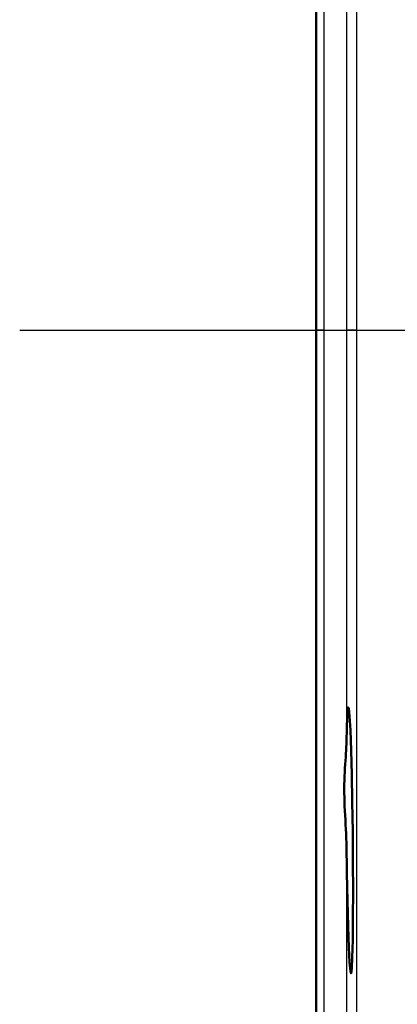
# Model space of a CAD drawing. Header units: millimetres. Extents: x 179 to 1975, y 100 to 1286.
# Tile 2 of 76: x 663 to 689, y 166 to 233. Entities that reach past the tile are written whole.
import ezdxf

# ---------------------------------------------------------------- set-up
doc = ezdxf.new("R2010")
doc.units = ezdxf.units.MM
doc.header["$LTSCALE"] = 5
doc.linetypes.add('CHAIN', pattern=[0.3543, 0.2362, -0.0295, 0.0591, -0.0295])
for name, color, linetype, lineweight in [('Mittellinie(DIN)', 4, 'CHAIN', 25), ('Sichtbare Kanten(DIN)', 7, 'Continuous', 50), ('Sichtbare tangentiale Kanten(DIN)', 3, 'Continuous', 25)]:
    doc.layers.add(name, color=color, linetype=linetype, lineweight=lineweight)

msp = doc.modelspace()

# ---------------------------------------------------------------- linework, layer by layer
at = {"layer": 'Mittellinie(DIN)', "linetype": 'CHAIN', "ltscale": 23.990969}
msp.add_line((663.357, 211.842), (1053.357, 211.842), dxfattribs=at)
at = {"layer": 'Sichtbare Kanten(DIN)'}
for p, q in [((683.357, 211.842), (683.357, 290.842)), ((683.357, 132.842), (683.357, 211.842))]:
    msp.add_line(p, q, dxfattribs=at)
at = {"layer": 'Sichtbare Kanten(DIN)', "flags": 128}
for points in [[(685.401, 183.889), (685.43, 185.139), (685.469, 185.962), (685.517, 186.37), (685.569, 186.298), (685.621, 185.782), (685.674, 184.828), (685.724, 183.47), (685.767, 181.819), (685.801, 179.984), (685.828, 177.957), (685.845, 175.893), (685.85, 173.956), (685.845, 172.194), (685.828, 170.655), (685.801, 169.479), (685.767, 168.732), (685.724, 168.411), (685.674, 168.556), (685.621, 169.158), (685.569, 170.16), (685.517, 171.577), (685.469, 173.304), (685.43, 175.175), (685.401, 177.223)], [(685.401, 177.223), (685.394, 177.533), (685.383, 177.844), (685.369, 178.154), (685.353, 178.464), (685.335, 178.773), (685.318, 179.081), (685.302, 179.388), (685.287, 179.691), (685.275, 179.993), (685.266, 180.292), (685.261, 180.587), (685.259, 180.878), (685.262, 181.165), (685.268, 181.448), (685.278, 181.725), (685.29, 181.997), (685.305, 182.263), (685.322, 182.523), (685.339, 182.773), (685.356, 183.014), (685.372, 183.246), (685.385, 183.47), (685.395, 183.684), (685.401, 183.889)]]:
    msp.add_lwpolyline(points, dxfattribs=at)
at = {"layer": 'Sichtbare tangentiale Kanten(DIN)'}
for p, q in [((686.114, 211.842), (686.114, 320.92)), ((683.902, 211.842), (683.902, 291.156)), ((685.401, 239.795), (685.401, 211.842)), ((683.902, 211.842), (683.357, 211.842)), ((683.902, 132.527), (683.902, 211.842)), ((685.401, 211.842), (685.401, 183.889)), ((686.114, 211.842), (685.401, 211.842)), ((686.114, 102.763), (686.114, 211.842)), ((685.401, 177.223), (685.401, 137.691))]:
    msp.add_line(p, q, dxfattribs=at)

doc.saveas('drawing.dxf')
